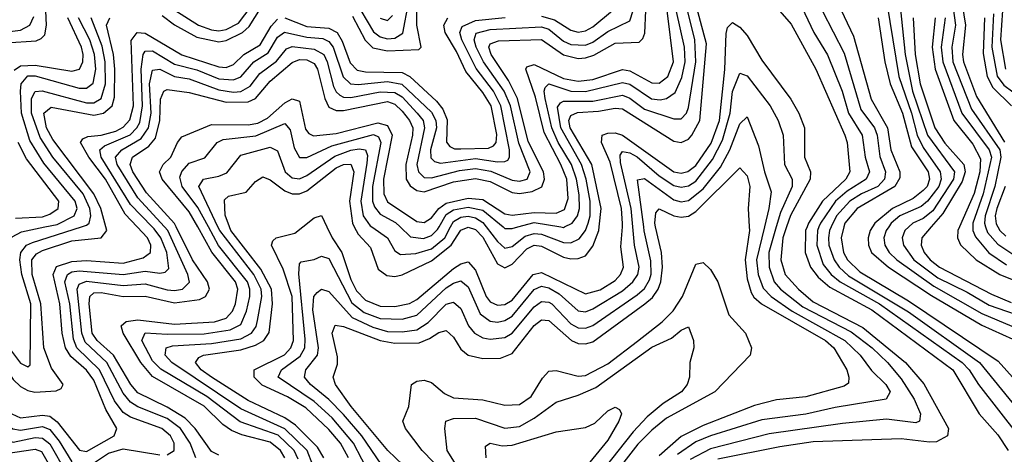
# Model space of a CAD drawing. Header units: inches. Extents: x 990535 to 1117859, y 769386 to 892122.
# Tile 219 of 256: x 1033868 to 1036551, y 869380 to 870565. Entities that reach past the tile are written whole.
import ezdxf

# ---------------------------------------------------------------- set-up
doc = ezdxf.new("R2010")
doc.units = ezdxf.units.IN
doc.header["$MEASUREMENT"] = 0
doc.layers.add('B0836', color=7, linetype='Continuous')
doc.layers.add('B0837', color=7, linetype='Continuous')

msp = doc.modelspace()

# ---------------------------------------------------------------- linework, layer by layer
at = {"layer": 'B0836', "color": 5}
for points, elevation in [([(1033655.3, 870000), (1033670, 869981), (1033736, 869850), (1033790, 869687.1), (1033817.7, 869630), (1033850, 869583.9), (1033870, 869564.6), (1033890, 869553.6), (1033909.4, 869549.4), (1033966.8, 869553.2), (1033980.4, 869559.6), (1033986.6, 869570), (1033954.7, 869614.7), (1033933.3, 869670), (1033925.2, 869790), (1033901.7, 869870), (1033900.9, 869910), (1033913.4, 869926.6), (1033930, 869936), (1034010, 869962.2), (1034090.1, 869969.9), (1034105.4, 869990), (1034102.6, 870000)], 3220), ([(1033702.4, 870000), (1033760.5, 869870), (1033804.9, 869730), (1033823.2, 869690), (1033870, 869628.8), (1033890, 869618.4), (1033896.2, 869623.8), (1033897.7, 869790), (1033873.3, 869870), (1033868, 869910), (1033871.2, 869930), (1033886.6, 869950), (1033902.2, 869957.8), (1034036.1, 870000)], 3240), ([(1033743.6, 870000), (1033750, 869983.7), (1033790, 869911.8), (1033801.1, 869901.1), (1033810, 869877.1), (1033815.9, 869884.1), (1033831.3, 869950), (1033846.9, 869973.1), (1033873.1, 869986.9), (1033935.9, 870000)], 3260), ([(1033846.1, 869490), (1033870, 869479.9), (1033930, 869487.2), (1033950, 869484), (1033970, 869468.7), (1034031.1, 869391.1), (1034050, 869388), (1034125, 869430), (1034132.3, 869450), (1034102.4, 869502.4), (1034070, 869581.8), (1034049.5, 869609.5), (1034006.8, 869646.8), (1033993, 869670), (1033983.8, 869710), (1033977.5, 869790), (1033958.5, 869870), (1033968.2, 869891.8), (1034010, 869905.9), (1034050, 869908.1), (1034150, 869901.1), (1034204.2, 869915.8), (1034224.2, 869930), (1034225, 869950), (1034216.4, 869970), (1034188.1, 870000)], 3180), ([(1034270, 869378.7), (1034288.9, 869390), (1034288.7, 869410), (1034278.3, 869430), (1034255.5, 869450), (1034170, 869480.9), (1034150, 869494.2), (1034126.2, 869526.2), (1034085.6, 869610), (1034023.7, 869670), (1034013.9, 869693.9), (1034004, 869790), (1033990.3, 869850), (1033997.8, 869870), (1034010, 869877.2), (1034030, 869880.4), (1034150, 869869.9), (1034210, 869879.2), (1034250, 869874.2), (1034263.7, 869876.3), (1034273.7, 869886.3), (1034268.3, 869930), (1034252, 869970), (1034234.4, 869994.4), (1034229, 870000)], 3160), ([(1034348, 869370), (1034331.9, 869410), (1034306.2, 869450), (1034270, 869477.6), (1034190, 869509.3), (1034170, 869522.4), (1034150, 869547), (1034104.8, 869630), (1034045.7, 869685.7), (1034037.3, 869710), (1034025.9, 869814.1), (1034024.4, 869830), (1034030, 869843.7), (1034050, 869852.6), (1034150, 869839.9), (1034210, 869845.2), (1034270, 869828.2), (1034290, 869826.7), (1034311.6, 869830), (1034330.8, 869849.2), (1034326.3, 869870), (1034271.3, 869990), (1034262.2, 870000)], 3140), ([(1034410, 869377.9), (1034390, 869387.9), (1034345.6, 869450), (1034318.4, 869478.4), (1034270, 869508.9), (1034190, 869548), (1034170.5, 869570.5), (1034123.1, 869650), (1034079.3, 869690), (1034065.6, 869710), (1034056.9, 869790), (1034058.8, 869810), (1034070, 869819.9), (1034090, 869820.9), (1034150, 869810.2), (1034210, 869811.2), (1034290, 869793.4), (1034357.5, 869802.5), (1034374.1, 869810), (1034384.9, 869830), (1034379.6, 869850), (1034339, 869910), (1034294.4, 870000)], 3120), ([(1034590.7, 869370), (1034578.4, 869390), (1034550, 869412.8), (1034473.2, 869433.2), (1034445, 869445), (1034421.6, 869461.6), (1034370, 869511.3), (1034230, 869592.2), (1034197.8, 869630), (1034149.8, 869710), (1034144.5, 869730), (1034157.7, 869742.3), (1034190, 869746.8), (1034290, 869735), (1034399, 869741), (1034430, 869751), (1034447.8, 869770), (1034455.7, 869790), (1034462, 869830), (1034456, 869850), (1034390.9, 869930.9), (1034352.9, 870000)], 3080), ([(1034626.9, 869366.9), (1034615.6, 869390), (1034572.1, 869432.1), (1034468.6, 869468.6), (1034377.7, 869537.7), (1034252.6, 869612.6), (1034230, 869634.5), (1034200.3, 869690), (1034210, 869711.2), (1034270, 869707.2), (1034370, 869708.6), (1034441, 869719), (1034470, 869734.2), (1034485.9, 869770), (1034495.3, 869810), (1034495, 869830), (1034488.2, 869850), (1034409.7, 869949.7), (1034382.2, 870000)], 3060), ([(1034666.1, 869350), (1034651.2, 869390), (1034590, 869449.7), (1034470, 869503.6), (1034282.1, 869630), (1034264, 869650), (1034266.7, 869670), (1034284.3, 869675.7), (1034390, 869681.8), (1034470, 869694.7), (1034499.7, 869710), (1034511.7, 869728.3), (1034515.5, 869744.5), (1034527.7, 869810), (1034525.7, 869830), (1034505.5, 869870), (1034412.7, 869990), (1034408, 870000)], 3040), ([(1034696.3, 869370), (1034679.1, 869399.1), (1034619.4, 869459.4), (1034590, 869479.2), (1034490, 869526.3), (1034390.2, 869590), (1034362.7, 869610), (1034346.8, 869630), (1034356.1, 869643.9), (1034368.9, 869650), (1034470, 869665.1), (1034510, 869677.2), (1034533.4, 869690), (1034547.4, 869712.6), (1034556.6, 869790), (1034553.5, 869830), (1034524.7, 869884.7), (1034443, 869990), (1034439.4, 870000)], 3020), ([(1034763.8, 869370), (1034741.5, 869410), (1034710, 869448.1), (1034647.2, 869507.2), (1034597.1, 869537.1), (1034528.9, 869568.9), (1034506.3, 869590), (1034506.4, 869610), (1034588.9, 869651.1), (1034606.7, 869670), (1034613.7, 869690), (1034610.1, 869810.1), (1034585.3, 869885.3), (1034554.1, 869950), (1034557.7, 869962.3), (1034566.6, 869970), (1034617.4, 869982.6), (1034639.1, 870000)], 2980), ([(1034823.1, 869323.1), (1034777.4, 869410), (1034719.2, 869479.2), (1034670, 869524.3), (1034571.9, 869590), (1034581, 869610), (1034632.3, 869647.7), (1034644.4, 869670), (1034645.7, 869694.3), (1034628.2, 869871.8), (1034630, 869899.6), (1034635.1, 869904.9), (1034670, 869910.9), (1034690, 869920.5), (1034710, 869913.9), (1034773.2, 869793.2), (1034806.5, 869766.5), (1034850, 869750.5), (1034910, 869748.4), (1034950, 869759.7), (1035030, 869833.8), (1035050, 869846.9), (1035070, 869853.2), (1035090, 869837), (1035122.9, 869762.9), (1035150, 869743.4), (1035170, 869740.7), (1035190, 869744.8), (1035210, 869756.9), (1035270, 869829.1), (1035290, 869838.3), (1035310, 869834), (1035337.6, 869817.6), (1035390, 869770.8), (1035410, 869768.7), (1035430, 869777.1), (1035510, 869825.5), (1035538.4, 869850), (1035552.1, 869870), (1035555.6, 869890), (1035543.1, 869950), (1035538.6, 870000)], 2960), ([(1034853.1, 869353.1), (1034800.4, 869430), (1034750, 869488.4), (1034709.8, 869529.8), (1034660.2, 869570), (1034644, 869590), (1034647.6, 869610), (1034679.6, 869650), (1034681.9, 869670), (1034666.4, 869773.6), (1034669.4, 869810.6), (1034678.4, 869821.6), (1034690, 869830.1), (1034710, 869823.8), (1034773.5, 869753.5), (1034830, 869727), (1034870, 869715.2), (1034910, 869713.9), (1034950, 869719.5), (1034980.7, 869739.3), (1035030, 869789.1), (1035050, 869794.8), (1035070, 869777.5), (1035090.7, 869730.7), (1035107.1, 869710), (1035130, 869697.8), (1035150, 869693.6), (1035190, 869698.3), (1035210, 869710.8), (1035270, 869782.2), (1035290, 869796.5), (1035310, 869795), (1035317.4, 869790), (1035370, 869735.6), (1035390, 869725.3), (1035410, 869723.9), (1035430, 869731.6), (1035550, 869814.9), (1035570, 869832.2), (1035584.1, 869855.9), (1035588.4, 869871.6), (1035587.8, 869907.8), (1035569.6, 869989.6), (1035568.2, 870000)], 2940), ([(1034705, 870000), (1034719.3, 869970), (1034745.3, 869930), (1034770, 869856.9), (1034785.9, 869825.9), (1034810, 869800.3), (1034850, 869784.4), (1034890, 869783.2), (1034930, 869790.9), (1034950, 869802.2), (1035050, 869886.3), (1035070, 869899.8), (1035090, 869904.6), (1035110, 869882.5), (1035139.2, 869810), (1035150, 869796.1), (1035170, 869786.6), (1035190, 869788.5), (1035210, 869800.4), (1035267.2, 869870), (1035290, 869876.2), (1035410, 869817.9), (1035450, 869828.7), (1035490, 869853.8), (1035505.3, 869870), (1035512.9, 869890), (1035506.2, 869946.2), (1035510, 870000)], 2980), ([(1034975.6, 869290), (1034870.5, 869390.5), (1034771, 869510), (1034728.3, 869570), (1034722, 869590), (1034733.9, 869626.1), (1034734, 869646), (1034719.4, 869710), (1034727.5, 869732.5), (1034750, 869728.3), (1034850, 869690.8), (1034890, 869683.4), (1034956.1, 869683.9), (1034984.5, 869695.5), (1035010, 869712.4), (1035030, 869717.6), (1035050, 869699.3), (1035070, 869667.1), (1035090, 869650.1), (1035130, 869641.7), (1035178, 869642), (1035210, 869654.8), (1035270, 869730.9), (1035290, 869746.7), (1035310, 869745), (1035371.1, 869690), (1035390, 869682.3), (1035410, 869681.2), (1035430, 869687.1), (1035571, 869790), (1035592.1, 869807.9), (1035607.5, 869830), (1035614.6, 869850), (1035619.5, 869890), (1035616.6, 869930), (1035600.7, 870000)], 2920), ([(1034779.6, 870000), (1034790, 869980.5), (1034823.8, 869943.8), (1034844.9, 869884.9), (1034867.8, 869867.8), (1034890, 869865.3), (1034910, 869869.3), (1034990, 869907.4), (1035043.6, 869950), (1035070, 869991.5), (1035090, 869999.5), (1035110, 869992.7), (1035130, 869971.8), (1035170, 869899.3), (1035190, 869888.9), (1035210, 869898.4), (1035250, 869940.6), (1035270, 869950), (1035290, 869947.4), (1035350, 869918), (1035370, 869913.1), (1035390, 869913.7), (1035410, 869921.2), (1035430, 869948), (1035445.7, 869990), (1035446.7, 870000)], 3020), ([(1034827, 870000), (1034870.2, 869970.2), (1034890, 869935.3), (1034905.2, 869925.2), (1034947.4, 869927.4), (1034990, 869940.2), (1035026.1, 869970), (1035042.1, 870000)], 3040), ([(1034904.5, 870000), (1034932.9, 869972.9), (1034968.4, 869968.4), (1034990, 869976.8), (1035006.6, 869993.4), (1035010.5, 870000)], 3060), ([(1035139.3, 870000), (1035170, 869960.4), (1035190, 869942.1), (1035210, 869946.6), (1035244.8, 869975.2), (1035270, 869982.5), (1035290, 869980.1), (1035350, 869957.7), (1035370, 869956.7), (1035392.3, 869967.7), (1035409.4, 869990.6), (1035413.1, 870000)], 3040), ([(1035185.3, 870000), (1035190, 869996.1), (1035210, 869996.1), (1035225.1, 870000)], 3060), ([(1035342, 870000), (1035350, 869998.7), (1035352.7, 870000)], 3060), ([(1035855.8, 870000), (1035856.4, 869990), (1035844.6, 869910), (1035850, 869858.9), (1035860.8, 869820.8), (1035868.1, 869808.1), (1035888.9, 869790), (1036063.7, 869690), (1036086.6, 869670), (1036122.1, 869610), (1036127.6, 869590), (1036126.3, 869573.7), (1036114.6, 869565.4), (1036010, 869537.2), (1035930, 869528.9), (1035870, 869513.2), (1035730, 869458.8), (1035670, 869428.6), (1035610, 869376)], 2920), ([(1035897.4, 870000), (1035875.8, 869910), (1035880, 869870), (1035893.4, 869833.4), (1035915.2, 869810), (1035972.7, 869770), (1036116.1, 869690), (1036158, 869650), (1036189, 869609), (1036228.4, 869570), (1036239.9, 869550), (1036228.9, 869530), (1036090, 869507.9), (1036010, 869489.5), (1035890, 869473.9), (1035750, 869430.7), (1035710, 869413.8), (1035660.5, 869379.5)], 2940), ([(1035929.5, 870000), (1035909.2, 869930), (1035909.7, 869890), (1035923.9, 869850), (1035941, 869830), (1036002.1, 869782.1), (1036133.6, 869713.6), (1036191, 869670), (1036232.8, 869630), (1036270, 869586), (1036304.8, 869530), (1036322.3, 869490), (1036319.4, 869470), (1036310, 869465.9), (1036230, 869476.1), (1036110, 869464.4), (1035910, 869435.9), (1035750, 869395), (1035694.5, 869365.5)], 2960), ([(1035957.7, 870000), (1035947.4, 869970), (1035941.5, 869910), (1035953.5, 869870), (1035989.6, 869830), (1036030, 869796.2), (1036165.7, 869725.7), (1036281.7, 869630), (1036331.9, 869571.9), (1036398.5, 869450), (1036396.5, 869430), (1036365.8, 869414.2), (1036347.2, 869412.8), (1036270, 869422.4), (1036030, 869413.8), (1035939.2, 869400.8), (1035770, 869367)], 2980), ([(1036013.3, 870000), (1036009.3, 869990), (1036008.3, 869930), (1036022.7, 869890), (1036043.3, 869863.2), (1036075.6, 869835.6), (1036190, 869774), (1036410.6, 869610.6), (1036482.1, 869490), (1036533.3, 869433.3), (1036561.5, 869390)], 3020), ([(1036045.8, 870000), (1036041.8, 869990), (1036040.1, 869950), (1036057.5, 869897.5), (1036078.6, 869870), (1036103.4, 869850), (1036210.4, 869790.5), (1036435.6, 869630), (1036455, 869610), (1036480.1, 869570), (1036589.8, 869430)], 3040), ([(1036079, 870000), (1036074.2, 869990), (1036071.4, 869970), (1036073.1, 869950), (1036086.9, 869910), (1036100.6, 869890), (1036126.7, 869866.7), (1036290, 869768.6), (1036483.1, 869630), (1036603.5, 869483.5)], 3060), ([(1036113.5, 870000), (1036106.3, 869970), (1036113, 869930), (1036123.1, 869910), (1036157.6, 869877.6), (1036290, 869798.8), (1036534.1, 869634.1), (1036581.5, 869581.5)], 3080), ([(1036191.7, 870000), (1036185.3, 869990), (1036179.6, 869970), (1036180.7, 869950), (1036189.2, 869930), (1036234.9, 869890), (1036352.7, 869812.7), (1036490, 869732.3), (1036574, 869694)], 3120), ([(1036235.8, 870000), (1036228.7, 869990), (1036222.5, 869970), (1036225, 869950), (1036237.2, 869930), (1036258.1, 869910), (1036358.6, 869838.6), (1036490, 869764.3), (1036612.5, 869712.5)], 3140), ([(1036290.8, 870000), (1036279.8, 869990), (1036272.5, 869970), (1036275.9, 869950), (1036304.5, 869910), (1036370, 869860.9), (1036450, 869821.8), (1036510, 869786.5), (1036630, 869744.5)], 3160), ([(1036352, 870000), (1036325.8, 869970), (1036324.6, 869950), (1036332.3, 869930), (1036348.5, 869910), (1036374.3, 869890), (1036516.4, 869816.4), (1036570, 869794.1)], 3180), ([(1036428.7, 870000), (1036424.3, 869990), (1036423.7, 869970), (1036431.7, 869951.6), (1036474.2, 869910), (1036538.3, 869870), (1036590, 869849.6)], 3220), ([(1036465.1, 870000), (1036465.4, 869990), (1036472.6, 869972.6), (1036509, 869929), (1036556.4, 869896.4)], 3240), ([(1036499.8, 870000), (1036504.7, 869984.7), (1036533, 869953), (1036590, 869915.2)], 3260), ([(1036533, 870000), (1036538.6, 869990), (1036554.6, 869974.6)], 3280), ([(1035026.6, 869326.6), (1034964.3, 869390), (1034919.2, 869450), (1034912.2, 869470), (1034928, 869510), (1034935.4, 869570), (1034950, 869579.8), (1034970, 869582.5), (1034990, 869575.6), (1035025.4, 869545.4), (1035050, 869533.9), (1035130, 869528.2), (1035190, 869513.9), (1035230, 869516.2), (1035261.9, 869538.1), (1035292.1, 869587.9), (1035310, 869607), (1035330, 869608.2), (1035390, 869593), (1035410, 869595.3), (1035470, 869626.7), (1035551.2, 869688.8), (1035618.7, 869741.3), (1035648.5, 869771.5), (1035673.9, 869810), (1035710, 869898.5), (1035730, 869903), (1035750, 869883.7), (1035770.1, 869850), (1035800.3, 869760.3), (1035845.3, 869710), (1035862.3, 869670), (1035858.3, 869650), (1035761.7, 869550), (1035630, 869478.9), (1035590, 869446.1), (1035552.6, 869407.4), (1035507.4, 869350)], 2880), ([(1033260.8, 869379.2), (1033342.6, 869510), (1033357.5, 869542.5), (1033368, 869590), (1033366.1, 869653.9), (1033370.8, 869670), (1033380.2, 869679.8), (1033395.5, 869690), (1033479, 869721), (1033550, 869800.8), (1033590, 869831.6), (1033614.6, 869834.6), (1033630, 869829.1), (1033659.7, 869790), (1033700.1, 869690), (1033770, 869540.7), (1033830, 869463.6), (1033849.2, 869449.2), (1033870, 869445.7), (1033930, 869455.6), (1033950, 869447.3), (1033975.5, 869415.5), (1034010, 869359.4)], 3160), ([(1033270, 869338.7), (1033307.6, 869412.4), (1033376.6, 869510), (1033398.3, 869570), (1033408, 869632), (1033416.9, 869650), (1033430, 869661.7), (1033510, 869703.1), (1033550, 869757.8), (1033570, 869774), (1033590, 869780.4), (1033597.8, 869777.8), (1033621.1, 869761.1), (1033650, 869725.3), (1033752.1, 869530), (1033830, 869419.4), (1033850, 869413.4), (1033910, 869426), (1033930, 869423.6), (1033950, 869408.9), (1033994.5, 869330)], 3140), ([(1035109, 869269), (1035033, 869390), (1035026.7, 869450), (1035029.2, 869470.8), (1035050, 869477.8), (1035110, 869479), (1035190, 869450.9), (1035230, 869456.2), (1035270, 869478.5), (1035330, 869522.5), (1035390, 869541), (1035438.1, 869561.9), (1035590, 869672.5), (1035643.6, 869696.4), (1035670, 869718.1), (1035690, 869727.4), (1035704.1, 869690), (1035704.5, 869670), (1035693.6, 869630), (1035693, 869590), (1035686.5, 869570), (1035671.3, 869550), (1035621.3, 869518.7), (1035577.7, 869482.3), (1035539.1, 869440.9), (1035459.8, 869340.2)], 2860), ([(1033289.1, 869310.9), (1033318.9, 869390), (1033339.7, 869420.3), (1033390, 869473.2), (1033440.1, 869579.9), (1033470.3, 869630), (1033490.7, 869649.3), (1033527.4, 869672.6), (1033550, 869695.1), (1033570, 869708.8), (1033590, 869704.7), (1033630, 869679.2), (1033670, 869625.5), (1033810, 869390), (1033830, 869381.8), (1033910, 869394.5), (1033927.5, 869387.5), (1033971, 869311)], 3120), ([(1035138.7, 869370), (1035137.3, 869402.6), (1035149.5, 869410.5), (1035182.8, 869402.8), (1035210, 869404.8), (1035330, 869441.1), (1035410, 869452.8), (1035434.9, 869465.1), (1035470, 869498.8), (1035490, 869508.9), (1035502.6, 869502.6), (1035507.7, 869490), (1035500.4, 869470), (1035470, 869418.7), (1035421.2, 869358.8)], 2840), ([(1034050, 869343.2), (1034110, 869383), (1034150, 869395.4), (1034250, 869378.3)], 3160)]:
    msp.add_lwpolyline(points, dxfattribs=dict(at, elevation=elevation))
at = {"layer": 'B0837', "color": 5}
for points, elevation in [([(1035413.1, 870000), (1035417.2, 870010), (1035422, 870030), (1035421.9, 870070), (1035411.3, 870130), (1035398.9, 870170), (1035342, 870270), (1035333.3, 870326.7), (1035341.3, 870338.7), (1035350, 870342.7), (1035430, 870343.2), (1035510, 870358.9), (1035530, 870350.8), (1035570, 870320.9), (1035650, 870294.8), (1035670, 870294.8), (1035684.6, 870310), (1035690, 870325.5), (1035710.3, 870450), (1035707.7, 870510), (1035648.2, 870748.2)], 3040), ([(1035352.7, 870000), (1035373.5, 870010), (1035387.4, 870030), (1035392.8, 870050), (1035392.3, 870087.7), (1035385.4, 870130), (1035371.1, 870170), (1035335.4, 870230), (1035317.8, 870270), (1035299.6, 870350), (1035296.5, 870370), (1035299.9, 870380.1), (1035310, 870389.8), (1035370, 870370), (1035410, 870369.3), (1035510, 870394.1), (1035530, 870389.3), (1035589.4, 870349.4), (1035613.4, 870346.6), (1035630.2, 870349.8), (1035653.5, 870366.4), (1035672.4, 870407.6), (1035681.2, 870450), (1035679.7, 870490), (1035625.6, 870730)], 3060), ([(1035446.7, 870000), (1035451.9, 870050), (1035426.4, 870170), (1035367.6, 870270), (1035364.4, 870290), (1035370, 870304.1), (1035388.1, 870311.9), (1035444.6, 870315.4), (1035490, 870323.7), (1035510, 870321.7), (1035650, 870234.3), (1035670, 870230.1), (1035690, 870239.2), (1035699.8, 870250), (1035721, 870290), (1035738.9, 870498.9), (1035690, 870682.5)], 3020), ([(1033830, 870501.7), (1033912.2, 870507.8), (1033926.6, 870513.4), (1033936.2, 870523.8), (1033940.5, 870550), (1033936, 870650)], 3320), ([(1036406.6, 870630), (1036417.6, 870550), (1036407.8, 870490), (1036410.3, 870450), (1036461.6, 870321.6), (1036538.8, 870210), (1036541.5, 870190), (1036525.3, 870110), (1036498.7, 870030), (1036496.6, 870010), (1036499.8, 870000)], 3260), ([(1036432.3, 870630), (1036444.8, 870550), (1036437.1, 870470), (1036439.6, 870450), (1036475.5, 870355.5), (1036551.5, 870231.5)], 3280), ([(1034290.7, 870590.7), (1034354.6, 870550), (1034390, 870537.3), (1034410, 870535.2), (1034430, 870538.1), (1034464.2, 870555.8), (1034515.4, 870624.6)], 3240), ([(1034797, 870590), (1034831.9, 870531.9), (1034850, 870518), (1034870, 870512.6), (1034890, 870515), (1034911.9, 870528.1), (1034927.5, 870610)], 3240), ([(1035919.7, 870610), (1035970, 870552.8), (1036036.9, 870430), (1036116.6, 870250), (1036122.5, 870230), (1036129.8, 870150), (1036119.3, 870130), (1036055.6, 870070), (1036017.3, 870010), (1036013.3, 870000)], 3020), ([(1035999, 870599), (1036032.2, 870530), (1036069.2, 870469.2), (1036108.6, 870370), (1036126.6, 870310), (1036163.1, 870250), (1036171.9, 870190), (1036183.5, 870150), (1036174.8, 870130), (1036122.8, 870097.2), (1036091.3, 870070), (1036049.7, 870010), (1036045.8, 870000)], 3040), ([(1036097.2, 870610), (1036140.2, 870520.2), (1036188.2, 870348.2), (1036232.2, 870270), (1036241.3, 870210), (1036266.6, 870150), (1036266.2, 870133.8), (1036252.9, 870110), (1036150, 870050), (1036115.9, 870010), (1036113.5, 870000)], 3080), ([(1036230.9, 870610), (1036263.5, 870410), (1036298.2, 870310), (1036313.5, 870250), (1036330, 870216.4), (1036376.4, 870150), (1036378.8, 870130), (1036372.5, 870110), (1036341.6, 870070), (1036324.5, 870055.5), (1036266.5, 870030), (1036242.9, 870010), (1036235.8, 870000)], 3140), ([(1036266.3, 870610), (1036280.7, 870470), (1036300.7, 870370), (1036341.5, 870250), (1036415.1, 870150), (1036412.8, 870130), (1036356.4, 870043.6), (1036330, 870022.9), (1036301.8, 870010), (1036290.8, 870000)], 3160), ([(1033810, 870529.5), (1033870, 870536.3), (1033895.5, 870550), (1033906, 870574)], 3340), ([(1034262.2, 870000), (1034190, 870079.5), (1034133.7, 870170), (1034128.7, 870190), (1034146.3, 870210), (1034199.1, 870240.9), (1034218.4, 870270), (1034226.3, 870310), (1034221.7, 870390), (1034230, 870427.3), (1034250, 870430.5), (1034290, 870409.9), (1034330, 870403.6), (1034410, 870373.5), (1034450, 870367.2), (1034470, 870369.2), (1034496.1, 870383.9), (1034521.9, 870418.1), (1034567.6, 870452.4), (1034594.4, 870485.6), (1034610, 870492.3), (1034670, 870485.1), (1034696.4, 870470), (1034705.9, 870450), (1034723.3, 870383.3), (1034730, 870368.5), (1034739.7, 870359.7), (1034750, 870353.6), (1034770, 870352.6), (1034850, 870368.1), (1034890, 870367), (1034910, 870355.2), (1034951.3, 870310), (1034966.9, 870290), (1034971, 870270), (1034950.4, 870170), (1034954.9, 870150), (1034970, 870135.2), (1034990, 870133.7), (1035066, 870154), (1035110, 870159.4), (1035151.7, 870151.7), (1035210, 870127.7), (1035230, 870124.6), (1035250.9, 870130), (1035258.9, 870150), (1035228.1, 870228.1), (1035205.1, 870330), (1035187.7, 870370), (1035131.9, 870450), (1035111.8, 870490), (1035105.8, 870510), (1035111.4, 870528.6), (1035150, 870538.7), (1035290, 870545.5), (1035310, 870539), (1035350, 870506.7), (1035370, 870497.4), (1035410, 870496), (1035430, 870504), (1035470, 870533.2), (1035530, 870562.3), (1035539.6, 870590)], 3140), ([(1034294.4, 870000), (1034289.6, 870009.6), (1034213.2, 870093.2), (1034176.2, 870150), (1034169.1, 870170), (1034174.8, 870190), (1034219.5, 870220.5), (1034237.6, 870242.4), (1034249.5, 870290), (1034251.7, 870348.3), (1034260.7, 870370), (1034270, 870374.6), (1034330, 870367), (1034430, 870339.8), (1034490, 870340.9), (1034510.2, 870350), (1034550, 870397.4), (1034610, 870448), (1034630, 870456.5), (1034650, 870455.6), (1034670, 870445.4), (1034679.3, 870430), (1034699.3, 870350), (1034710, 870326.9), (1034730, 870317.7), (1034750, 870317.6), (1034870, 870342.4), (1034890, 870335.1), (1034910, 870316.1), (1034930.2, 870290), (1034938.8, 870270), (1034938.4, 870250), (1034920.2, 870170), (1034921.1, 870130), (1034932.1, 870112.1), (1034950, 870099.8), (1034970, 870095.9), (1035050, 870123.4), (1035110, 870132), (1035150, 870124), (1035210, 870093.9), (1035230, 870091.1), (1035263.8, 870096.2), (1035290.6, 870109.4), (1035298.3, 870130), (1035295.1, 870150), (1035253.4, 870233.4), (1035224.2, 870350), (1035199.6, 870399.6), (1035152.4, 870470), (1035145.9, 870490), (1035150, 870499), (1035172.2, 870507.8), (1035290, 870511.3), (1035350, 870469.5), (1035390, 870459.7), (1035410, 870461.4), (1035431.9, 870468.1), (1035490, 870500.7), (1035555.8, 870504.2), (1035566.2, 870513.8), (1035571.5, 870528.5), (1035573.9, 870590)], 3120), ([(1034352.9, 870000), (1034330, 870041.5), (1034256.3, 870130), (1034249.1, 870150), (1034258.8, 870170), (1034279.5, 870190), (1034297.8, 870230), (1034310, 870246.1), (1034390, 870279.4), (1034490, 870278.1), (1034516.6, 870283.4), (1034543.1, 870296.9), (1034590, 870338.4), (1034610, 870349.4), (1034630, 870342.8), (1034646.9, 870266.9), (1034655.2, 870255.2), (1034668, 870248), (1034730, 870254.4), (1034843.8, 870283.8), (1034870, 870276.5), (1034882.4, 870250), (1034858.7, 870130), (1034859.9, 870090), (1034870, 870068.8), (1034950, 870014.5), (1034970, 870011.7), (1034990, 870024.9), (1035010, 870050), (1035030, 870064.5), (1035090, 870078.4), (1035130, 870074.6), (1035190, 870035.7), (1035210, 870032.5), (1035270, 870039.3), (1035330, 870038), (1035352.2, 870047.8), (1035362.8, 870077.2), (1035358.7, 870130), (1035342.8, 870170), (1035297.3, 870257.3), (1035273.6, 870353.6), (1035247.3, 870430), (1035250, 870436.6), (1035270, 870442.9), (1035350, 870404.6), (1035390, 870397.1), (1035430, 870401.7), (1035510, 870429.7), (1035530, 870426), (1035590, 870392.6), (1035610, 870392), (1035633.9, 870410), (1035649.8, 870450), (1035632.3, 870590)], 3080), ([(1034256.4, 870576.4), (1034290, 870551.4), (1034350, 870517.3), (1034410, 870504.5), (1034430, 870508.2), (1034474.8, 870530), (1034493.3, 870546.7), (1034524.1, 870595.9)], 3220), ([(1034774.4, 870574.4), (1034808.9, 870508.9), (1034830, 870488.5), (1034870, 870480.2), (1034955.8, 870484.2), (1034961.9, 870490), (1034950.4, 870550), (1034950, 870585.7)], 3220), ([(1034850, 870569.1), (1034870, 870562.5), (1034883.8, 870576.2)], 3260), ([(1035290, 870575), (1035325.1, 870565.1), (1035370, 870536.5), (1035390, 870531.5), (1035410, 870534.6), (1035430, 870545.9), (1035483.3, 870590)], 3160), ([(1036054.9, 870590), (1036114.1, 870474.1), (1036160.2, 870320.2), (1036197.1, 870270), (1036204.5, 870250), (1036211.8, 870191.8), (1036226.9, 870150), (1036224, 870130), (1036206.6, 870110), (1036161.5, 870090), (1036130, 870070.1), (1036093.6, 870030), (1036079, 870000)], 3060), ([(1036521.5, 870581.5), (1036516.8, 870490), (1036531.3, 870411.3), (1036550, 870386.3), (1036598.9, 870350)], 3340), ([(1036545.7, 870590), (1036540.4, 870510), (1036554.1, 870430)], 3360), ([(1033852.7, 870427.3), (1033870, 870439.4), (1033910, 870440.8), (1034010, 870425.2), (1034030.3, 870430), (1034039.7, 870450), (1034040.6, 870470), (1034036.2, 870490), (1033999.3, 870570)], 3280), ([(1033935.9, 870000), (1033970, 870007.1), (1034015.8, 870030), (1034024.2, 870050), (1034019.2, 870070), (1033933.9, 870173.9), (1033895.3, 870235.3), (1033872.4, 870310), (1033869.8, 870369.8), (1033872.1, 870390), (1033890, 870411.8), (1033910, 870411.8), (1034030, 870378.8), (1034050, 870378.7), (1034067.6, 870392.4), (1034075.1, 870430), (1034071.9, 870470), (1034059, 870510), (1034028.4, 870570)], 3260), ([(1034036.1, 870000), (1034050, 870004.4), (1034056.7, 870010), (1034061.7, 870030), (1034058.6, 870050), (1034040.3, 870090), (1033957.9, 870190), (1033923.7, 870243.7), (1033900, 870310), (1033900.3, 870350), (1033910, 870369.7), (1033929.1, 870370.9), (1034050, 870338), (1034070, 870338.6), (1034090.2, 870349.8), (1034101.4, 870390), (1034100.7, 870450), (1034092.7, 870492.7), (1034062.8, 870570)], 3240), ([(1034102.6, 870000), (1034088.5, 870050), (1034069.5, 870090), (1033958.1, 870238.1), (1033941, 870270), (1033933.7, 870310), (1033953.7, 870326.3), (1034070, 870304.5), (1034095.8, 870310), (1034119.3, 870330), (1034126.4, 870353.6), (1034126.7, 870430), (1034123, 870470), (1034104.5, 870550), (1034113.4, 870570)], 3220), ([(1034188.1, 870000), (1034155, 870035), (1034101.6, 870130), (1034055.8, 870190), (1034033.1, 870230), (1034039.8, 870240.2), (1034053.2, 870246.8), (1034090, 870250), (1034130, 870261.1), (1034150, 870272), (1034168.1, 870291.9), (1034178.1, 870330), (1034171.4, 870508.6), (1034187.5, 870530), (1034210, 870528.6), (1034309.3, 870469.3), (1034410, 870436.8), (1034430, 870434.8), (1034450, 870443), (1034478.9, 870470), (1034523.4, 870496.6), (1034552.6, 870547.4), (1034570, 870566.5)], 3180), ([(1034229, 870000), (1034170, 870060.9), (1034090, 870190), (1034086.3, 870210), (1034099.2, 870220.8), (1034168.6, 870251.4), (1034187.3, 870270), (1034195.1, 870284.9), (1034202.5, 870330), (1034198.6, 870430), (1034204.4, 870470), (1034210, 870479.2), (1034230, 870480.1), (1034290, 870444.2), (1034350, 870428.5), (1034410, 870404.3), (1034450, 870400.8), (1034470.5, 870409.5), (1034506.1, 870450), (1034545, 870475), (1034570, 870517.8), (1034589, 870531), (1034650, 870517.6), (1034693.5, 870513.5), (1034710, 870506.1), (1034722.4, 870490), (1034749, 870409), (1034769.3, 870390), (1034790, 870388.2), (1034870, 870396.3), (1034909.2, 870389.2), (1034990, 870312.8), (1035001.6, 870290), (1035003.2, 870270), (1034986.9, 870210), (1034988.3, 870188.3), (1034998.4, 870178.4), (1035014.1, 870174.1), (1035110, 870186.5), (1035170, 870177.7), (1035190, 870178), (1035197.5, 870182.5), (1035202.2, 870190), (1035202.9, 870210), (1035179.3, 870330), (1035158.5, 870370), (1035111.7, 870431.7), (1035072.2, 870510), (1035066.8, 870530), (1035073.4, 870546.6), (1035110, 870562.5), (1035191.1, 870571.1)], 3160), ([(1034590, 870570), (1034650, 870546.7), (1034710, 870542.4), (1034732.9, 870530), (1034746.7, 870506.7), (1034767.9, 870447.9), (1034787.4, 870427.4), (1034810, 870422.8), (1034910, 870420.9), (1034930.6, 870410.6), (1035003.4, 870343.4), (1035020.7, 870320.7), (1035032.5, 870292.5), (1035031.2, 870231.1), (1035039.6, 870219.6), (1035053, 870213), (1035070, 870212.7), (1035145.6, 870214.4), (1035159, 870221), (1035166.4, 870230), (1035168.2, 870251.8), (1035152.2, 870330), (1035130, 870366.4), (1035083.8, 870423.8), (1035058.5, 870478.5), (1035027.2, 870530), (1035023.1, 870550), (1035034.2, 870570)], 3180), ([(1035510, 870000), (1035510.7, 870009.3), (1035507.3, 870050), (1035476.9, 870176.9), (1035453.1, 870230), (1035454.8, 870250), (1035470, 870256.1), (1035490, 870256.6), (1035510, 870250.2), (1035650, 870150.4), (1035670, 870146.6), (1035688.9, 870151.1), (1035710, 870167.5), (1035751.8, 870228.2), (1035774.3, 870290), (1035789.7, 870429.7), (1035792.6, 870527.4), (1035796.3, 870543.7), (1035810, 870557.7), (1035830, 870545), (1035850, 870521.6), (1035890, 870455.1), (1035968.7, 870348.7), (1035991.3, 870310), (1036006.1, 870270), (1036006.1, 870190), (1036022.5, 870150), (1036021.6, 870130), (1035968.5, 870031.4), (1035957.7, 870000)], 2980), ([(1036207.1, 870570), (1036225.1, 870450), (1036239.5, 870390), (1036273.4, 870310), (1036298, 870218), (1036343.5, 870150), (1036347.4, 870130), (1036340.3, 870110), (1036330, 870099.1), (1036302.3, 870077.7), (1036245.9, 870050), (1036198, 870010), (1036191.7, 870000)], 3120), ([(1036302.6, 870570), (1036308, 870470), (1036321.2, 870390), (1036361.5, 870270), (1036388.8, 870228.8), (1036440.2, 870170), (1036444.1, 870150), (1036435.9, 870124.1), (1036383.7, 870036.3), (1036352, 870000)], 3180), ([(1036362, 870570), (1036354.3, 870490), (1036362.9, 870430), (1036413.5, 870290), (1036465.3, 870225.3), (1036485.7, 870185.7), (1036483.9, 870150), (1036468.7, 870091.3), (1036428.7, 870000)], 3220), ([(1036390, 870570), (1036379, 870490), (1036382.9, 870450), (1036435.4, 870310), (1036509.7, 870210), (1036515.8, 870190), (1036493.5, 870090), (1036464.7, 870010), (1036465.1, 870000)], 3240), ([(1036496.8, 870570), (1036492.9, 870472.9), (1036503.9, 870410), (1036519.8, 870379.8), (1036570.5, 870330)], 3320), ([(1035538.6, 870000), (1035534.1, 870050), (1035504.6, 870175.4), (1035504.1, 870195.9), (1035510, 870205.5), (1035530, 870202.1), (1035550, 870190.9), (1035610, 870139.1), (1035650, 870113.2), (1035670, 870108.5), (1035690, 870111.8), (1035710, 870124.7), (1035756, 870184), (1035783.2, 870236.8), (1035803.8, 870310), (1035810.4, 870369.6), (1035830, 870419.2), (1035850, 870411.6), (1035912.7, 870330), (1035934.9, 870290), (1035948.2, 870250), (1035952.1, 870170), (1035973, 870130), (1035972.5, 870110), (1035940.9, 870039.1), (1035929.5, 870000)], 2960), ([(1034382.2, 870000), (1034353.1, 870053.1), (1034310.2, 870110), (1034304.2, 870135.8), (1034310, 870151.6), (1034330, 870173.8), (1034371.9, 870188.1), (1034406.2, 870230), (1034422, 870238), (1034511.6, 870248.4), (1034590, 870281.9), (1034604.5, 870264.5), (1034615.6, 870215.6), (1034630, 870189.7), (1034650, 870189.5), (1034718.5, 870221.5), (1034831.7, 870251.7), (1034845.9, 870245.9), (1034851.9, 870230), (1034828.8, 870110), (1034829.4, 870070), (1034834.5, 870054.5), (1034850, 870034.6), (1034892, 870012), (1034904.5, 870000)], 3060), ([(1035568.2, 870000), (1035551.1, 870128.9), (1035570, 870132), (1035650, 870073.8), (1035670, 870068.4), (1035690, 870071.7), (1035730, 870103.7), (1035777.1, 870162.9), (1035803.2, 870210), (1035830, 870281.1), (1035850, 870300.2), (1035881.1, 870221.1), (1035897.4, 870150), (1035915.6, 870095.6), (1035909.4, 870050), (1035897.4, 870000)], 2940), ([(1033856.5, 870023.5), (1033930, 870028), (1033950, 870034.6), (1033972.8, 870050), (1033974.3, 870070), (1033885.9, 870185.9), (1033863.2, 870230)], 3280), ([(1034408, 870000), (1034356.3, 870110), (1034368.7, 870130), (1034410, 870138.1), (1034432.6, 870147.4), (1034470, 870195.9), (1034550, 870217.4), (1034570, 870207.8), (1034591, 870150), (1034610, 870133.8), (1034630, 870131.5), (1034650, 870140.5), (1034726.6, 870193.4), (1034770, 870208.9), (1034792.7, 870212.7), (1034810, 870210), (1034815.1, 870195.1), (1034814, 870174), (1034797, 870070), (1034803.9, 870030), (1034822.9, 870002.9), (1034827, 870000)], 3040), ([(1034439.4, 870000), (1034428.1, 870031.9), (1034425.9, 870074.1), (1034436.4, 870083.6), (1034485.2, 870094.8), (1034510, 870123.5), (1034530, 870136.3), (1034550, 870128.3), (1034590, 870098.2), (1034610, 870090.4), (1034630, 870090.4), (1034650, 870098.8), (1034730, 870161.3), (1034750, 870170.5), (1034770, 870171.2), (1034778.7, 870150), (1034766.8, 870070), (1034774.2, 870010), (1034779.6, 870000)], 3020), ([(1035600.7, 870000), (1035598.5, 870010), (1035601.7, 870038.3), (1035610, 870049), (1035650, 870030.5), (1035670, 870026.9), (1035690, 870029.8), (1035710, 870042), (1035830, 870161.2), (1035850, 870139), (1035857.1, 870110), (1035853.1, 870050), (1035855.8, 870000)], 2920), ([(1036553.5, 870110), (1036530.4, 870050), (1036526.2, 870030), (1036528.3, 870008.3), (1036533, 870000)], 3280), ([(1035010.5, 870000), (1035030, 870033.8), (1035050, 870046.7), (1035090, 870053.8), (1035130, 870045.3), (1035185.3, 870000)], 3060), ([(1034639.1, 870000), (1034670, 870024.8), (1034690, 870031.5), (1034705, 870000)], 2980), ([(1035042.1, 870000), (1035050, 870014.8), (1035070, 870026.4), (1035090, 870029.1), (1035110, 870025), (1035130, 870011.9), (1035139.3, 870000)], 3040), ([(1035225.1, 870000), (1035270, 870011.7), (1035342, 870000)], 3060)]:
    msp.add_lwpolyline(points, dxfattribs=dict(at, elevation=elevation))

doc.saveas('drawing.dxf')
